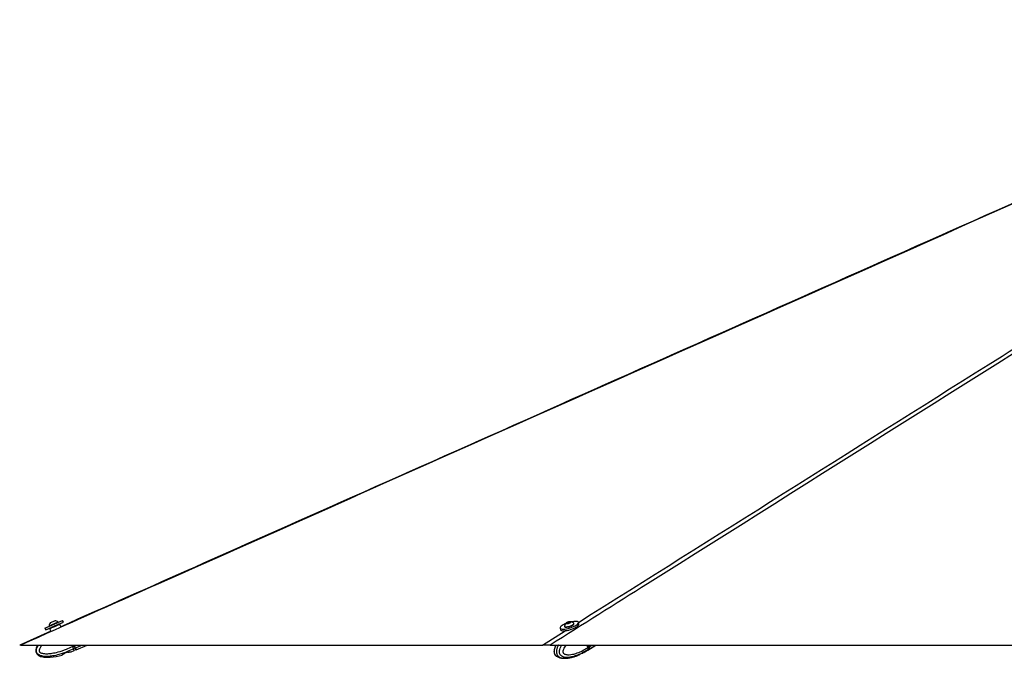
# Model space of a CAD drawing. Header units: millimetres. Extents: x 20 to 26059, y 28 to 17777.
# Tile 2 of 90: x 2197 to 4117, y 6743 to 7988. Entities that reach past the tile are written whole.
import ezdxf

# ---------------------------------------------------------------- set-up
doc = ezdxf.new("R2010")
doc.units = ezdxf.units.MM
doc.header["$LTSCALE"] = 2

msp = doc.modelspace()

# ---------------------------------------------------------------- linework, layer by layer
at = {"color": 7, "linetype": 'Continuous', "lineweight": 25}
for p, q in [((2246.45, 6802.29), (2280.89, 6817.37)), ((2247.85, 6799.09), (2282.29, 6814.16)), ((2254.66, 6806.72), (2272.07, 6814.34)), ((2257.11, 6812.96), (2265.81, 6816.77)), ((2272.37, 6813.64), (2272.07, 6814.34)), ((2282.29, 6814.16), (2280.89, 6817.37)), ((3264.64, 6813.02), (3267.88, 6814.16)), ((3267.88, 6814.16), (3270.14, 6814.04)), ((3268.39, 6812.51), (3267.88, 6814.16)), ((3270.14, 6814.04), (3269.15, 6812.78)), ((2258.08, 6796.41), (2197.24, 6769.36)), ((2246.45, 6802.29), (2247.85, 6799.09)), ((2254.66, 6806.72), (2254.97, 6806.02)), ((2258.08, 6796.41), (2255.86, 6801.5)), ((2275.09, 6809.92), (2277.4, 6804.65)), ((3250.49, 6802.31), (3251.48, 6799.1)), ((3259.16, 6805.75), (3259.38, 6805.06)), ((3260.72, 6797.31), (3260.84, 6796.92)), ((3263.66, 6811.76), (3264.64, 6813.02)), ((3265.91, 6811.64), (3263.66, 6811.76)), ((3265.05, 6811.68), (3264.64, 6813.02)), ((3269.15, 6812.78), (3265.91, 6811.64)), ((3277.53, 6810.67), (3277.31, 6811.36)), ((3287.41, 6810.21), (3286.41, 6813.41)), ((2199.35, 6769.33), (3216.3, 6769.33)), ((2297.49, 6755.78), (2303.67, 6758.35)), ((2300.13, 6766.44), (2298.87, 6769.33)), ((2300.13, 6766.43), (2303.02, 6767.7)), ((2300.13, 6766.44), (2300.13, 6766.43)), ((2302.28, 6762), (2302.11, 6761.91)), ((2303.67, 6758.35), (2302.11, 6761.91)), ((2305.03, 6763.2), (2302.28, 6762)), ((2303.01, 6769.33), (2303.51, 6768.2)), ((2303.57, 6767.94), (2303.02, 6767.7)), ((2303.8, 6768.04), (2303.23, 6769.33)), ((2306.79, 6759.71), (2303.67, 6758.35)), ((2305.77, 6763.53), (2303.8, 6768.04)), ((2307.34, 6759.95), (2305.77, 6763.53)), ((2307.34, 6759.95), (2328.76, 6769.33)), ((3231.32, 6769.33), (5686.45, 6769.33)), ((3302.01, 6757.83), (3304.12, 6759.14)), ((3304.82, 6764.47), (3303.31, 6769.33)), ((3304.51, 6760.03), (3304.39, 6759.95)), ((3306.46, 6761.24), (3304.51, 6760.03)), ((3304.6, 6759.44), (3320.56, 6769.33)), ((3304.82, 6764.46), (3306.86, 6765.73)), ((3304.82, 6764.47), (3304.82, 6764.46)), ((3307.01, 6765.91), (3305.95, 6769.33)), ((3307.41, 6766.07), (3306.4, 6769.33)), ((2280.2, 6750), (2279.87, 6749.86)), ((2282.69, 6751.81), (2280.2, 6750)), ((2290.89, 6755.14), (2285.18, 6753.22)), ((2297.06, 6755.67), (2293.82, 6755.55)), ((3245.05, 6746.67), (3244.76, 6746.84)), ((3286.71, 6749.84), (3285.63, 6749.48)), ((3293.67, 6753.17), (3289.63, 6751.25)), ((3294.62, 6753.61), (3294.58, 6753.59))]:
    msp.add_line(p, q, dxfattribs=at)
at = {"color": 8, "linetype": 'Continuous', "lineweight": 25}
for p, q in [((3216.3, 6769.33), (3260.74, 6797.26)), ((3263.9, 6796.37), (3263.48, 6797.71)), ((2303.02, 6767.7), (2302.3, 6769.33)), ((2302.96, 6769.33), (2303.57, 6767.94)), ((2303.69, 6768.28), (2303.51, 6768.2)), ((2303.8, 6768.04), (2306.75, 6769.33)), ((2304.69, 6766), (2304.53, 6765.93)), ((2305.77, 6763.53), (2319.03, 6769.33)), ((3306.86, 6765.73), (3305.75, 6769.33)), ((3306.99, 6761.56), (3319.52, 6769.33)), ((3307.41, 6766.07), (3312.67, 6769.33))]:
    msp.add_line(p, q, dxfattribs=at)
at = {"color": 7, "linetype": 'Continuous', "lineweight": 25, "flags": 128}
for points in [[(3252.66, 6806.1), (3251.26, 6804.7), (3250.53, 6803.43), (3250.49, 6802.32), (3251.14, 6801.43), (3252.45, 6800.78), (3254.38, 6800.4), (3256.84, 6800.32), (3259.76, 6800.52), (3263.01, 6801), (3266.47, 6801.75), (3270, 6802.73), (3273.48, 6803.91), (3276.76, 6805.25), (3279.72, 6806.68), (3282.25, 6808.15), (3284.25, 6809.62), (3285.64, 6811.02), (3286.37, 6812.3), (3286.42, 6813.4), (3285.77, 6814.3), (3284.46, 6814.94), (3282.53, 6815.32), (3280.06, 6815.4), (3277.15, 6815.2), (3273.9, 6814.72), (3272.44, 6814.43)], [(3263.55, 6811), (3264.99, 6811.08), (3266.72, 6811.44), (3268.48, 6812.02), (3269.99, 6812.74), (3271.04, 6813.48), (3271.45, 6814.13), (3271.17, 6814.59), (3270.24, 6814.8), (3268.8, 6814.72), (3267.07, 6814.36), (3265.31, 6813.77), (3263.8, 6813.06), (3262.76, 6812.32), (3262.34, 6811.67), (3262.62, 6811.2), (3263.55, 6811)], [(3251.48, 6799.1), (3252.13, 6798.22), (3253.44, 6797.57), (3255.37, 6797.2), (3257.84, 6797.11), (3260.75, 6797.31), (3264, 6797.8), (3267.46, 6798.55), (3270.99, 6799.53), (3274.47, 6800.71), (3277.75, 6802.04), (3280.71, 6803.47), (3283.24, 6804.95), (3285.24, 6806.41), (3286.63, 6807.81), (3287.36, 6809.09), (3287.41, 6810.2), (3287.41, 6810.21)], [(3259.14, 6806.17), (3259.31, 6805.48), (3260.13, 6804.98), (3261.55, 6804.76)], [(3259.38, 6805.06), (3259.52, 6804.78), (3260.35, 6804.29), (3261.77, 6804.06)], [(3261.55, 6804.76), (3263.47, 6804.81), (3265.75, 6805.14), (3268.2, 6805.73), (3270.66, 6806.52), (3272.94, 6807.47), (3274.87, 6808.49), (3276.31, 6809.52), (3277.15, 6810.48), (3277.33, 6811.3), (3277.09, 6811.72)], [(3261.77, 6804.06), (3263.69, 6804.11), (3265.96, 6804.44), (3268.42, 6805.03), (3270.88, 6805.82), (3273.16, 6806.77), (3275.09, 6807.8), (3276.53, 6808.83), (3277.37, 6809.79), (3277.55, 6810.6), (3277.53, 6810.67)], [(2232.38, 6769.33), (2231.34, 6767.66), (2230, 6764.98), (2229.23, 6762.92), (2228.7, 6760.76), (2228.48, 6758.57), (2228.67, 6756.3), (2229.11, 6754.72), (2229.83, 6753.2), (2230.76, 6751.85), (2231.93, 6750.63), (2233.86, 6749.18), (2236.06, 6748.02), (2238.06, 6747.24), (2240.13, 6746.63), (2242.28, 6746.17), (2244.46, 6745.83), (2247.39, 6745.55), (2250.35, 6745.43), (2253.33, 6745.45), (2256.31, 6745.59), (2262.36, 6746.21), (2268.39, 6747.17), (2274.11, 6748.38), (2279.79, 6749.83), (2279.79, 6749.83)], [(3304.36, 6759.29), (3305.45, 6760.03), (3306.99, 6761.56)], [(3307.01, 6765.91), (3307.01, 6765.9), (3307, 6765.86), (3306.97, 6765.82), (3306.93, 6765.77), (3306.86, 6765.73)]]:
    msp.add_lwpolyline(points, dxfattribs=at)
at = {"color": 7, "linetype": 'Continuous', "lineweight": 25}
for centre, radius, start, end in [((2265.28, 6806.16), 10.63, 50.3045, 87.10201), ((3269.59, 6804.19), 10.63, 45.08624, 86.12608), ((2265.28, 6806.16), 10.63, 140.18375, 176.98126), ((3274.49, 6777.47), 36.01, 111.2239, 127.33013), ((3269.59, 6804.19), 10.63, 128.2227, 169.26254), ((2304.84, 6763.73), 0.561, 289.24252, 16.79995), ((3302.81, 6764.23), 4.96, 327.46342, 21.77108)]:
    msp.add_arc(centre, radius, start, end, dxfattribs=at)
at = {"color": 8, "linetype": 'Continuous', "lineweight": 25}
msp.add_arc((3297.05, 6765.8), 9.39, 301.95008, 321.41365, dxfattribs=at)
at = {"color": 7, "linetype": 'Continuous', "lineweight": 25}
for centre, major_axis, ratio, start_param, end_param in [((2265.47, 6805.71), (9.62, 4.21), 0.0157927, 3.1415927, 6.2831853), ((2265.07, 6806.62), (8.7, 3.81), 0.0174551, 3.1771865, 6.2850224), ((2265.07, 6806.62), (5.04, 2.21), 0.0174551, 3.1414403, 6.2833376), ((2303.1, 6767.73), (-2.41, 5.5), 0.0157096, 1.5707963, 2.5333471), ((2303.56, 6768.22), (-1.2, 2.75), 0.0174551, 1.5707963, 2.5503694), ((2303.65, 6767.98), (-2.17, 4.95), 0.0174551, 1.5707963, 2.5333471), ((2298.61, 6779.88), (-7.32, 16.72), 0.0174551, 2.5503694, 3.1415927), ((2298.06, 6779.64), (-8.72, 19.92), 0.0169735, 2.5333471, 3.1415927), ((2298.61, 6779.88), (-8.48, 19.37), 0.0174551, 2.5333471, 3.0636703), ((3292.76, 6777.69), (-11.31, 18.58), 0.63517, 3.1467405, 3.3720422), ((3302.68, 6765.77), (-3.12, 5.12), 0.6360672, 3.3716747, 4.3342255)]:
    msp.add_ellipse(centre, major_axis=major_axis, ratio=ratio, start_param=start_param, end_param=end_param, dxfattribs=at)
at = {"color": 8, "linetype": 'Continuous', "lineweight": 25}
for centre, major_axis, start_param, end_param in [((2265.07, 6806.62), (8.7, 3.81), 3.1397556, 3.1771865), ((2298.61, 6779.88), (-8.48, 19.37), 3.0636703, 3.1420878)]:
    msp.add_ellipse(centre, major_axis=major_axis, ratio=0.0174551, start_param=start_param, end_param=end_param, dxfattribs=at)
at = {"color": 7, "linetype": 'Continuous', "lineweight": 25}
for points, knots in [([(4939.63, 7987.83), (4817.84, 7933.63), (4462.03, 7775.29), (3638.08, 7408.93), (2846.44, 7056.99), (2288.84, 6809.11), (2199.35, 6769.33)], [0, 0, 0, 0, 0.133354, 0.3895813, 0.9020384, 1, 1, 1, 1]), ([(4937.96, 7987.84), (4917.55, 7978.76), (4683.18, 7874.47), (3970.71, 7557.77), (3104.24, 7172.54), (2451.72, 6882.49), (2277.27, 6804.94)], [0, 0, 0, 0, 0.0230237, 0.2642916, 0.8033092, 1, 1, 1, 1]), ([(5168.09, 7987.83), (5082.1, 7933.63), (4830.9, 7775.29), (4248.48, 7408.93), (3688.83, 7056.99), (3294.59, 6809.11), (3231.32, 6769.33)], [0, 0, 0, 0, 0.133354, 0.3895813, 0.9020384, 1, 1, 1, 1]), ([(2255.86, 6801.5), (2255.85, 6801.51), (2255.82, 6801.58), (2255.77, 6801.76), (2255.76, 6802.05), (2255.87, 6802.37), (2256.07, 6802.65), (2256.27, 6802.76), (2256.37, 6802.82)], [0, 0, 0, 0, 0.03218644, 0.1414464, 0.35611404, 0.57075357, 0.78537648, 1, 1, 1, 1]), ([(2273.78, 6810.43), (2273.88, 6810.47), (2274.1, 6810.54), (2274.44, 6810.5), (2274.75, 6810.36), (2274.96, 6810.16), (2275.05, 6810), (2275.09, 6809.93), (2275.09, 6809.92)], [0, 0, 0, 0, 0.2146235, 0.4292464, 0.643886, 0.8585536, 0.9678136, 1, 1, 1, 1]), ([(2199.35, 6769.33), (2198.6, 6769.33), (2197.58, 6769.33), (2197.15, 6769.33), (2197.22, 6769.33), (2197.25, 6769.33)], [0, 0, 0, 0, 0.6525048, 0.8897479, 1, 1, 1, 1]), ([(2300.13, 6766.43), (2300.42, 6765.82), (2300.99, 6764.6), (2301.73, 6763.08), (2302.12, 6762.3), (2302.27, 6762.01), (2302.28, 6762)], [0, 0, 0, 0, 0.350295, 0.700583, 0.9859267, 1, 1, 1, 1]), ([(2306.87, 6760.85), (2306.81, 6760.97), (2306.64, 6761.27), (2306.16, 6762.25), (2305.64, 6763.35), (2305.38, 6763.91)], [0, 0, 0, 0, 0.2451648, 0.6183373, 1, 1, 1, 1]), ([(2307.1, 6760.5), (2307.12, 6760.44), (2307.16, 6760.31), (2307.14, 6760.1), (2307.05, 6759.92), (2306.93, 6759.79), (2306.83, 6759.73), (2306.79, 6759.71)], [0, 0, 0, 0, 0.2146538, 0.4293071, 0.6439758, 0.8586748, 1, 1, 1, 1]), ([(2306.98, 6760.67), (2306.98, 6760.67), (2307, 6760.64), (2306.95, 6760.71), (2306.91, 6760.77)], [0, 0, 0, 0, 0.0324131, 1, 1, 1, 1]), ([(3231.32, 6769.33), (3229.18, 6769.33), (3226.26, 6769.33), (3222.56, 6769.33), (3219.86, 6769.33), (3217.67, 6769.33), (3216.67, 6769.33), (3216.3, 6769.33)], [0, 0, 0, 0, 0.3261716, 0.4447638, 0.6602889, 0.8759385, 1, 1, 1, 1]), ([(3242.51, 6769.33), (3242.37, 6769.08), (3241.59, 6767.68), (3240.61, 6765.2), (3239.61, 6762.14), (3238.97, 6759.44), (3238.76, 6756.84), (3238.95, 6754.37), (3239.56, 6752.23), (3240.54, 6750.38), (3241.76, 6748.97), (3243.15, 6747.73), (3244.17, 6747.14), (3244.74, 6746.82)], [0, 0, 0, 0, 0.0360266, 0.2022246, 0.3190575, 0.4204157, 0.5202559, 0.6126717, 0.6996278, 0.7714259, 0.8505647, 0.9172898, 1, 1, 1, 1]), ([(3294.62, 6753.61), (3294.74, 6753.67), (3297.26, 6754.92), (3299.7, 6756.41), (3302.02, 6757.84)], [0, 0, 0, 0, 0.0454832, 1, 1, 1, 1]), ([(3304.82, 6764.46), (3304.97, 6763.85), (3305.28, 6762.63), (3305.11, 6761.12), (3304.75, 6760.34), (3304.52, 6760.05), (3304.51, 6760.03)], [0, 0, 0, 0, 0.350295, 0.700583, 0.9859267, 1, 1, 1, 1]), ([(2279.79, 6749.83), (2279.82, 6749.84), (2279.87, 6749.86), (2280.11, 6749.97), (2280.2, 6750)], [0, 0, 0, 0, 0.6435756, 1, 1, 1, 1]), ([(2282.69, 6751.81), (2282.85, 6751.96), (2283.18, 6752.27), (2284.01, 6752.77), (2284.73, 6753.07), (2285.12, 6753.2), (2285.18, 6753.22)], [0, 0, 0, 0, 0.320917, 0.6423854, 0.9503785, 1, 1, 1, 1]), ([(2290.89, 6755.14), (2291.23, 6755.25), (2291.92, 6755.46), (2292.91, 6755.59), (2293.51, 6755.59), (2293.78, 6755.56), (2293.82, 6755.55)], [0, 0, 0, 0, 0.3050923, 0.6095832, 0.9298248, 1, 1, 1, 1]), ([(2297.06, 6755.67), (2297.21, 6755.71), (2297.46, 6755.77), (2297.48, 6755.78), (2297.49, 6755.78)], [0, 0, 0, 0, 0.6351848, 1, 1, 1, 1]), ([(3245.97, 6746.29), (3245.73, 6746.36), (3245.3, 6746.47), (3244.92, 6746.78), (3244.75, 6746.91)], [0, 0, 0, 0, 0.5708174, 1, 1, 1, 1]), ([(3245.08, 6746.74), (3245.85, 6746.33), (3248.19, 6745.09), (3251.42, 6744.15), (3253.73, 6743.99), (3254.41, 6743.94)], [0, 0, 0, 0, 0.2578859, 0.783569, 1, 1, 1, 1]), ([(3259.8, 6743.44), (3262.6, 6743.6), (3267.7, 6743.9), (3273.72, 6745.3), (3277.73, 6746.47), (3280.03, 6747.23), (3282.28, 6748.04), (3284.07, 6748.7), (3285.36, 6749.27), (3285.66, 6749.4)], [0, 0, 0, 0, 0.3101749, 0.5646111, 0.6914731, 0.7792846, 0.8371049, 0.9628149, 1, 1, 1, 1]), ([(3286.71, 6749.84), (3287.03, 6749.99), (3287.68, 6750.31), (3288.67, 6750.8), (3289.3, 6751.1), (3289.59, 6751.23), (3289.63, 6751.25)], [0, 0, 0, 0, 0.320917, 0.6423854, 0.9503785, 1, 1, 1, 1]), ([(3293.67, 6753.17), (3293.89, 6753.28), (3294.32, 6753.49), (3294.63, 6753.62), (3294.62, 6753.61), (3294.61, 6753.6)], [0, 0, 0, 0, 0.3857357, 0.7707109, 1, 1, 1, 1])]:
    msp.add_open_spline(points, degree=3, knots=knots, dxfattribs=at)
at = {"color": 8, "linetype": 'Continuous', "lineweight": 25}
for points, knots in [([(3286.5, 6813.46), (3552.59, 6980.72), (3964.35, 7239.56), (4521.9, 7590.03), (4878.51, 7814.18), (5089.62, 7946.84), (5154.87, 7987.83)], [0, 0, 0, 0, 0.4273933, 0.6613711, 0.8953488, 1, 1, 1, 1]), ([(2302.11, 6761.91), (2302.11, 6761.91), (2298.25, 6759.95), (2288.99, 6755.7), (2275.4, 6750.93), (2262.6, 6748.01), (2252.11, 6746.82), (2244.26, 6747.03), (2237.93, 6748.46), (2234.05, 6750.22), (2231.69, 6752.45), (2230.34, 6754.58), (2229.55, 6757.13), (2229.79, 6761.06), (2231.32, 6765.29), (2233.21, 6768.02), (2234.12, 6769.33)], [0, 0, 0, 0, 0.0000013, 0.1405755, 0.3304954, 0.4668299, 0.5655968, 0.672826, 0.7192954, 0.7755182, 0.8083606, 0.8226363, 0.8567241, 0.8927531, 0.9481892, 1, 1, 1, 1]), ([(2241.03, 6769.33), (2240.43, 6768.67), (2238.61, 6766.65), (2236.47, 6763.35), (2235.13, 6759.99), (2234.94, 6757.84), (2235.24, 6756.77), (2235.79, 6755.93), (2237.15, 6754.72), (2239.74, 6753.61), (2244.87, 6752.45), (2251.85, 6752.26), (2261.59, 6753.29), (2273.83, 6755.99), (2287.14, 6760.42), (2296.2, 6764.62), (2300.13, 6766.44)], [0, 0, 0, 0, 0.0324575, 0.0984958, 0.1418219, 0.1620797, 0.1756188, 0.1813027, 0.1983232, 0.2403629, 0.2821372, 0.3887499, 0.491854, 0.6374582, 0.8427937, 1, 1, 1, 1]), ([(3244.76, 6746.84), (3244.38, 6747.05), (3243.45, 6747.56), (3242.28, 6748.59), (3241.27, 6749.8), (3240.6, 6750.9), (3240.04, 6752.15), (3239.63, 6753.54), (3239.38, 6755.12), (3239.32, 6756.78), (3239.45, 6758.74), (3239.83, 6760.95), (3240.78, 6764.41), (3241.87, 6767.25), (3242.89, 6769.06), (3243.04, 6769.33)], [0, 0, 0, 0, 0.06435849, 0.15960855, 0.21404657, 0.26962509, 0.31731554, 0.37351585, 0.43167555, 0.49129627, 0.55237703, 0.64418167, 0.73802975, 0.96082893, 1, 1, 1, 1]), ([(3247.26, 6769.33), (3247.07, 6768.96), (3246.45, 6767.78), (3245.54, 6765.68), (3244.66, 6763.25), (3244.05, 6760.93), (3243.66, 6758.79), (3243.49, 6756.56), (3243.61, 6754.51), (3243.95, 6752.7), (3244.46, 6751.2), (3245.14, 6749.82), (3246.08, 6748.44), (3247.33, 6747.13), (3248.81, 6746.04), (3250.31, 6745.22), (3251.78, 6744.62), (3253.29, 6744.16), (3255, 6743.79), (3256.91, 6743.55), (3258.57, 6743.44), (3259.54, 6743.46), (3259.82, 6743.46)], [0, 0, 0, 0, 0.0321058, 0.1003091, 0.169071, 0.2194861, 0.2705174, 0.3210243, 0.3731256, 0.4107486, 0.449468, 0.4870912, 0.5256597, 0.5812129, 0.6382971, 0.6874234, 0.7369413, 0.7873352, 0.8379197, 0.905521, 0.9733456, 1, 1, 1, 1]), ([(3304.39, 6759.95), (3304.39, 6759.95), (3301.4, 6757.99), (3294.26, 6753.73), (3283.82, 6748.95), (3274.03, 6746.02), (3266.05, 6744.83), (3260.12, 6745.04), (3255.39, 6746.46), (3252.54, 6748.23), (3250.83, 6750.46), (3249.87, 6752.58), (3249.32, 6755.13), (3249.53, 6759.07), (3250.95, 6763.69), (3252.65, 6767.27), (3253.91, 6769.08), (3254.09, 6769.33)], [0, 0, 0, 0, 0.00000126, 0.13690875, 0.3218749, 0.45465333, 0.55084402, 0.65527631, 0.70053357, 0.75528991, 0.7872757, 0.80117905, 0.83437765, 0.86946687, 0.92345701, 0.98920407, 1, 1, 1, 1]), ([(3262.07, 6769.33), (3261.15, 6768.02), (3259.28, 6765.37), (3257.22, 6761.35), (3256.17, 6757.99), (3255.98, 6755.84), (3256.19, 6754.77), (3256.58, 6753.92), (3257.57, 6752.72), (3259.49, 6751.61), (3263.3, 6750.46), (3268.51, 6750.27), (3275.8, 6751.3), (3284.99, 6754), (3295.01, 6758.44), (3301.85, 6762.65), (3304.82, 6764.47)], [0, 0, 0, 0, 0.0625308, 0.1265165, 0.1684959, 0.1881241, 0.2012423, 0.2067496, 0.2232411, 0.2639741, 0.30445, 0.4077489, 0.5076483, 0.6487268, 0.84768, 1, 1, 1, 1])]:
    msp.add_open_spline(points, degree=3, knots=knots, dxfattribs=at)

doc.saveas('drawing.dxf')
